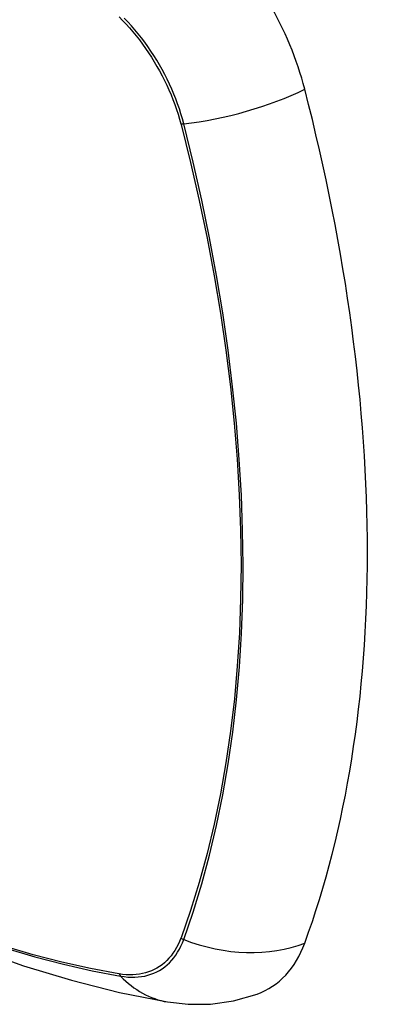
# Model space of a CAD drawing. Header units: inches. Extents: x 338.7 to 398.8, y 125.2 to 189.8.
# Tile 28 of 95: x 369.522 to 369.824, y 156.019 to 156.827. Entities that reach past the tile are written whole.
import ezdxf

# ---------------------------------------------------------------- set-up
doc = ezdxf.new("R2010")
doc.units = ezdxf.units.IN
doc.header["$MEASUREMENT"] = 0
doc.layers.add('Visible Edges(ANSI)', color=7, linetype='Continuous', lineweight=25)
doc.layers.add('Visible Tangent Edges(ANSI)', color=7, linetype='Continuous', lineweight=25)

msp = doc.modelspace()

# ---------------------------------------------------------------- linework, layer by layer
at = {"layer": 'Visible Edges(ANSI)', "flags": 128}
for points in [[(369.02877, 156.37043), (369.06458, 156.3363), (369.10095, 156.30357), (369.13784, 156.27229), (369.1752, 156.24251), (369.21297, 156.21429), (369.25111, 156.18767), (369.28958, 156.16271), (369.32833, 156.13946), (369.36731, 156.11796), (369.40649, 156.09826), (369.44581, 156.08041), (369.48524, 156.06446), (369.52473, 156.05046), (369.56424, 156.03846), (369.60372, 156.02852), (369.64311, 156.02069)], [(369.64311, 156.02069), (369.66007, 156.01877), (369.67827, 156.01892), (369.69736, 156.0216), (369.71673, 156.02716)]]:
    msp.add_lwpolyline(points, dxfattribs=at)
at = {"layer": 'Visible Edges(ANSI)'}
for centre, major_axis, start_param, end_param in [((369.63752, 156.79035), (0.08841, -0.15353), 1.123593, 2.021867), ((368.88855, 156.91898), (-0.64835, 1.12588), 3.592663, 4.265186), ((369.63752, 156.18499), (0.08841, -0.15353), 6.184194, 6.734256)]:
    msp.add_ellipse(centre, major_axis=major_axis, ratio=0.578093, start_param=start_param, end_param=end_param, dxfattribs=at)
at = {"layer": 'Visible Tangent Edges(ANSI)'}
for p, q in [((369.65406, 156.74157), (369.65418, 156.74111)), ((369.65418, 156.07344), (369.65406, 156.07313)), ((369.60332, 156.04368), (369.60299, 156.04374))]:
    msp.add_line(p, q, dxfattribs=at)
at = {"layer": 'Visible Tangent Edges(ANSI)', "flags": 128}
for points in [[(369.60332, 156.82944), (369.60622, 156.82651), (369.60907, 156.82348), (369.61187, 156.82037), (369.61463, 156.81716), (369.61733, 156.81386), (369.61997, 156.81049), (369.62255, 156.80704), (369.62507, 156.80352), (369.62752, 156.79994), (369.62989, 156.79629), (369.63219, 156.79259), (369.63442, 156.78883), (369.63656, 156.78502), (369.63862, 156.78118), (369.64059, 156.77729), (369.64247, 156.77338), (369.64427, 156.76944), (369.64596, 156.76548), (369.64757, 156.7615), (369.64907, 156.75751), (369.65047, 156.75352), (369.65177, 156.74953), (369.65297, 156.74554), (369.65406, 156.74157)], [(369.65636, 156.74168), (369.65528, 156.74574), (369.65409, 156.74981), (369.65279, 156.75389), (369.65138, 156.75798), (369.64987, 156.76206), (369.64825, 156.76613), (369.64652, 156.77018), (369.6447, 156.77421), (369.64279, 156.77822), (369.64077, 156.78219), (369.63867, 156.78613), (369.63648, 156.79002), (369.63421, 156.79386), (369.63185, 156.79765), (369.62941, 156.80138), (369.6269, 156.80504), (369.62432, 156.80863), (369.62167, 156.81215), (369.61896, 156.81558), (369.61618, 156.81893), (369.61336, 156.82219), (369.61047, 156.82535), (369.60755, 156.82842)], [(369.65418, 156.74111), (369.66195, 156.70983), (369.66907, 156.67868), (369.67554, 156.64769), (369.68134, 156.61687), (369.68648, 156.58625), (369.69095, 156.55587), (369.69474, 156.52574), (369.69785, 156.49586), (369.70027, 156.46627), (369.70202, 156.437), (369.70307, 156.4081), (369.70343, 156.37958), (369.7031, 156.35145), (369.70208, 156.32371), (369.70036, 156.29637), (369.69795, 156.26945), (369.69485, 156.24299), (369.69106, 156.21704), (369.68658, 156.19161), (369.68142, 156.16675), (369.67559, 156.14248), (369.6691, 156.11882), (369.66196, 156.0958), (369.65418, 156.07344)], [(369.65636, 156.07197), (369.66408, 156.09444), (369.67117, 156.11757), (369.6776, 156.14133), (369.68338, 156.16571), (369.68848, 156.19067), (369.69291, 156.21619), (369.69666, 156.24224), (369.69972, 156.26878), (369.7021, 156.29578), (369.70379, 156.3232), (369.7048, 156.35102), (369.70512, 156.37922), (369.70477, 156.40781), (369.70373, 156.43678), (369.70201, 156.46611), (369.69962, 156.49577), (369.69655, 156.52572), (369.6928, 156.55593), (369.68839, 156.58639), (369.6833, 156.61708), (369.67755, 156.64798), (369.67114, 156.67906), (369.66407, 156.7103), (369.65636, 156.74168)], [(369.65406, 156.07313), (369.65297, 156.07041), (369.65177, 156.0678), (369.65047, 156.06531), (369.64906, 156.06293), (369.64756, 156.06068), (369.64596, 156.05854), (369.64426, 156.05654), (369.64247, 156.05466), (369.64059, 156.05291), (369.63862, 156.0513), (369.63656, 156.04982), (369.63442, 156.04849), (369.63219, 156.04729), (369.62989, 156.04624), (369.62752, 156.04532), (369.62507, 156.04455), (369.62255, 156.04393), (369.61997, 156.04345), (369.61733, 156.04312), (369.61463, 156.04294), (369.61188, 156.04291), (369.60907, 156.04302), (369.60622, 156.04328), (369.60332, 156.04368)], [(369.60457, 156.04192), (369.60755, 156.04147), (369.61048, 156.04118), (369.61336, 156.04103), (369.61619, 156.04105), (369.61896, 156.04121), (369.62167, 156.04153), (369.62432, 156.042), (369.6269, 156.04263), (369.62941, 156.04341), (369.63185, 156.04433), (369.63421, 156.04541), (369.63648, 156.04663), (369.63867, 156.048), (369.64078, 156.04951), (369.64279, 156.05117), (369.6447, 156.05296), (369.64652, 156.05489), (369.64824, 156.05696), (369.64986, 156.05915), (369.65138, 156.06148), (369.65279, 156.06392), (369.65409, 156.06649), (369.65528, 156.06917), (369.65636, 156.07197)], [(369.60299, 156.04374), (369.57981, 156.04811), (369.55641, 156.05335), (369.53283, 156.05946), (369.50906, 156.06644)], [(369.51023, 156.06493), (369.53409, 156.05788), (369.55778, 156.05169), (369.58128, 156.04637), (369.60457, 156.04192)]]:
    msp.add_lwpolyline(points, dxfattribs=at)
at = {"layer": 'Visible Tangent Edges(ANSI)'}
for centre, major_axis, ratio, start_param, end_param in [((369.26999, 156.57754), (-0.17285, 0.30015), 0.578093, 5.049711, 10.658253), ((369.68924, 156.7901), (-0.11438, -0.02945), 0.352863, 1.189822, 2.098181), ((369.6591, 156.74572), (-0.00954, -0.00241), 0.354661, 0.927935, 1.191642), ((369.6591, 156.07866), (-0.00927, 0.00331), 0.734251, 1.273722, 1.537429), ((369.68924, 156.15226), (0.11091, -0.0406), 0.734358, 4.684624, 5.592984), ((369.60945, 156.04985), (-0.0017, -0.00969), 0.732637, 5.523217, 5.786923), ((369.6631, 156.1371), (-0.01999, -0.11641), 0.735728, 5.784249, 6.283185)]:
    msp.add_ellipse(centre, major_axis=major_axis, ratio=ratio, start_param=start_param, end_param=end_param, dxfattribs=at)
msp.add_ellipse((369.27059, 156.57788), major_axis=(-0.17078, 0.29656), ratio=0.578093, dxfattribs=at)

doc.saveas('drawing.dxf')
